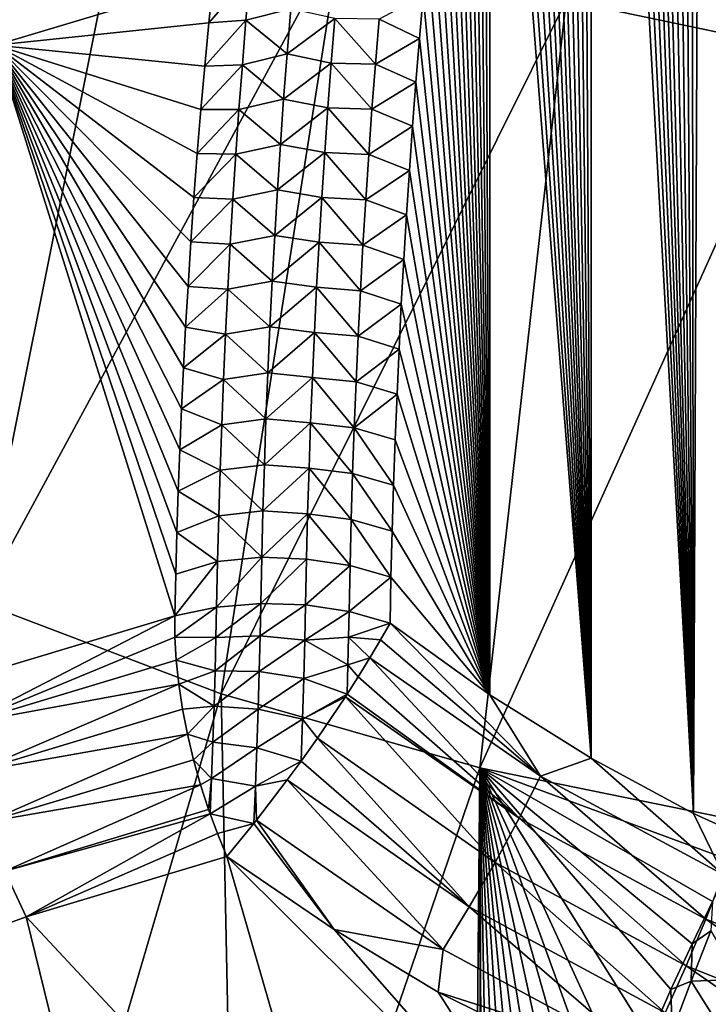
# Model space of a CAD drawing. Header units: metres. Extents: x -109 to 109, y -67 to 73.
# Tile 178 of 253: x 64.49 to 70.37, y -42.54 to -34.13. Entities that reach past the tile are written whole.
import ezdxf

# ---------------------------------------------------------------- set-up
doc = ezdxf.new("R2010")
doc.units = ezdxf.units.M
doc.layers.add('solid_508035_K244200000C76', color=7, linetype='CONTINUOUS')

msp = doc.modelspace()

# ---------------------------------------------------------------- linework, layer by layer
at = {"layer": 'solid_508035_K244200000C76'}
for points in [[(71.126297, -41.310459, 54.595615), (70.435776, -21.734343, 40.133739), (70.32959, -22.026926, 40.402267)], [(70.244637, -40.907227, 54.668713), (70.32959, -22.026926, 40.402267), (70.223167, -22.330677, 40.68026)], [(70.244637, -40.907227, 54.668713), (71.126297, -41.310459, 54.595615), (70.32959, -22.026926, 40.402267)], [(70.244637, -40.907227, 54.668713), (70.223167, -22.330677, 40.68026), (70.116631, -22.646406, 40.968296)], [(70.244637, -40.907227, 54.668713), (70.116631, -22.646406, 40.968296), (70.009773, -22.972841, 41.265514)], [(70.244637, -40.907227, 54.668713), (70.009773, -22.972841, 41.265514), (69.902786, -23.310917, 41.572552)], [(70.244637, -40.907227, 54.668713), (69.902786, -23.310917, 41.572552), (69.795929, -23.662056, 41.890354)], [(70.244637, -40.907227, 54.668713), (69.795929, -23.662056, 41.890354), (69.710663, -23.953081, 42.152824)], [(70.244637, -40.907227, 54.668713), (69.710663, -23.953081, 42.152824), (69.625374, -24.251921, 42.421825)], [(70.244637, -40.907227, 54.668713), (69.625374, -24.251921, 42.421825), (69.540161, -24.559055, 42.697681)], [(70.244637, -40.907227, 54.668713), (69.540161, -24.559055, 42.697681), (69.455208, -24.87542, 42.981003)], [(70.244637, -40.907227, 54.668713), (69.455208, -24.87542, 42.981003), (69.370682, -25.201956, 43.272396)], [(69.370621, -40.436413, 54.752415), (69.370682, -25.201956, 43.272396), (69.286674, -25.539196, 43.572216)], [(69.370621, -40.436413, 54.752415), (70.244637, -40.907227, 54.668713), (69.370682, -25.201956, 43.272396)], [(69.370621, -40.436413, 54.752415), (69.286674, -25.539196, 43.572216), (69.202835, -25.885717, 43.879574)], [(69.370621, -40.436413, 54.752415), (69.202835, -25.885717, 43.879574), (69.119362, -26.242147, 44.194832)], [(69.370621, -40.436413, 54.752415), (69.119362, -26.242147, 44.194832), (69.03656, -26.609501, 44.518578)], [(69.370621, -40.436413, 54.752415), (69.03656, -26.609501, 44.518578), (68.95472, -26.988796, 44.851402)], [(69.370621, -40.436413, 54.752415), (68.95472, -26.988796, 44.851402), (68.887314, -27.314693, 45.136162)], [(69.370621, -40.436413, 54.752415), (68.887314, -27.314693, 45.136162), (68.820091, -27.649464, 45.427929)], [(69.370621, -40.436413, 54.752415), (68.820091, -27.649464, 45.427929), (68.753288, -27.992605, 45.72617)], [(71.18438, -34.389179, 2.404198), (69.159042, -33.966362, 3.008046), (71.316376, -27.610851, 0.691534)], [(69.370621, -40.436413, 54.752415), (68.753288, -27.992605, 45.72617), (68.687325, -28.343624, 46.030273)], [(69.370621, -40.436413, 54.752415), (68.687325, -28.343624, 46.030273), (68.622574, -28.702026, 46.339607)], [(69.370621, -40.436413, 54.752415), (68.622574, -28.702026, 46.339607), (68.559433, -29.06732, 46.653549)], [(69.370621, -40.436413, 54.752415), (68.559433, -29.06732, 46.653549), (68.506714, -29.385914, 46.926205)], [(64.283173, -34.347679, 49.882275), (64.734833, -29.133978, 45.276665), (62.654301, -29.901779, 44.160805)], [(64.283173, -34.347679, 49.882275), (66.142715, -33.790043, 50.675312), (64.734833, -29.133978, 45.276665)], [(68.506226, -39.895824, 54.846294), (68.506714, -29.385914, 46.926205), (68.454697, -29.710957, 47.20356)], [(68.506226, -39.895824, 54.846294), (69.370621, -40.436413, 54.752415), (68.506714, -29.385914, 46.926205)], [(68.506226, -39.895824, 54.846294), (68.454697, -29.710957, 47.20356), (68.403488, -30.041912, 47.485115)], [(68.506226, -39.895824, 54.846294), (68.403488, -30.041912, 47.485115), (68.35334, -30.377964, 47.770096)], [(68.506226, -39.895824, 54.846294), (68.35334, -30.377964, 47.770096), (68.304497, -30.718292, 48.057713)], [(68.506226, -39.895824, 54.846294), (68.304497, -30.718292, 48.057713), (68.257195, -31.062086, 48.347179)], [(68.506226, -39.895824, 54.846294), (68.257195, -31.062086, 48.347179), (68.21167, -31.408533, 48.637707)], [(68.506226, -39.895824, 54.846294), (68.21167, -31.408533, 48.637707), (68.167992, -31.757456, 48.929108)], [(68.506226, -39.895824, 54.846294), (68.167992, -31.757456, 48.929108), (68.125702, -32.110374, 49.22279)], [(64.150192, -39.104843, 7.290461), (63.781166, -31.937574, 5.905454), (65.432236, -32.732212, 4.770591)], [(68.506226, -39.895824, 54.846294), (68.125702, -32.110374, 49.22279), (68.084877, -32.46703, 49.518501)], [(68.506226, -39.895824, 54.846294), (68.084877, -32.46703, 49.518501), (68.045616, -32.826988, 49.815826)], [(64.150192, -39.104843, 7.290461), (65.432236, -32.732212, 4.770591), (67.232979, -33.411537, 3.800415)], [(68.506226, -39.895824, 54.846294), (68.045616, -32.826988, 49.815826), (68.008018, -33.189823, 50.114357)], [(68.506226, -39.895824, 54.846294), (68.008018, -33.189823, 50.114357), (67.972198, -33.555107, 50.413685)], [(66.211998, -39.88588, 6.175026), (64.150192, -39.104843, 7.290461), (67.232979, -33.411537, 3.800415)], [(66.211998, -39.88588, 6.175026), (67.232979, -33.411537, 3.800415), (69.159042, -33.966362, 3.008046)], [(68.506226, -39.895824, 54.846294), (67.972198, -33.555107, 50.413685), (67.938255, -33.922413, 50.713387)], [(66.106003, -34.157272, 50.975536), (66.142715, -33.790043, 50.675312), (64.283173, -34.347679, 49.882275)], [(66.456474, -33.756104, 50.7981), (66.142715, -33.790043, 50.675312), (66.106003, -34.157272, 50.975536)], [(66.423706, -34.135754, 51.110462), (66.456474, -33.756104, 50.7981), (66.106003, -34.157272, 50.975536)], [(66.805916, -34.036224, 51.112576), (66.456474, -33.756104, 50.7981), (66.423706, -34.135754, 51.110462)], [(67.56041, -34.124825, 51.070877), (67.906181, -34.291843, 51.013546), (67.938255, -33.922413, 50.713387)], [(68.506226, -39.895824, 54.846294), (67.938255, -33.922413, 50.713387), (67.906181, -34.291843, 51.013546)], [(68.422157, -40.519527, 5.270085), (66.211998, -39.88588, 6.175026), (69.159042, -33.966362, 3.008046)], [(66.774483, -34.421947, 51.427731), (66.805916, -34.036224, 51.112576), (66.423706, -34.135754, 51.110462)], [(66.774483, -34.421947, 51.427731), (67.182121, -34.120255, 51.170956), (66.805916, -34.036224, 51.112576)], [(68.422157, -40.519527, 5.270085), (69.159042, -33.966362, 3.008046), (71.18438, -34.389179, 2.404198)], [(66.774483, -34.421947, 51.427731), (67.151451, -34.50079, 51.480701), (67.182121, -34.120255, 51.170956)], [(67.182121, -34.120255, 51.170956), (67.151451, -34.50079, 51.480701), (67.528946, -34.509418, 51.383213)], [(67.182121, -34.120255, 51.170956), (67.528946, -34.509418, 51.383213), (67.56041, -34.124825, 51.070877)], [(67.56041, -34.124825, 51.070877), (67.528946, -34.509418, 51.383213), (67.906181, -34.291843, 51.013546)], [(66.071312, -34.526329, 51.27594), (66.106003, -34.157272, 50.975536), (64.283173, -34.347679, 49.882275)], [(66.423706, -34.135754, 51.110462), (66.106003, -34.157272, 50.975536), (66.071312, -34.526329, 51.27594)], [(66.392929, -34.516239, 51.42197), (66.423706, -34.135754, 51.110462), (66.071312, -34.526329, 51.27594)], [(66.774483, -34.421947, 51.427731), (66.423706, -34.135754, 51.110462), (66.392929, -34.516239, 51.42197)], [(67.528946, -34.509418, 51.383213), (67.875771, -34.664249, 51.314911), (67.906181, -34.291843, 51.013546)], [(68.506226, -39.895824, 54.846294), (67.906181, -34.291843, 51.013546), (67.875771, -34.664249, 51.314911)], [(64.025734, -39.758232, 54.215141), (65.816513, -39.219486, 54.98455), (64.283173, -34.347679, 49.882275)], [(66.038651, -34.898067, 51.577232), (66.071312, -34.526329, 51.27594), (64.283173, -34.347679, 49.882275)], [(66.008026, -35.272388, 51.879307), (66.038651, -34.898067, 51.577232), (64.283173, -34.347679, 49.882275)], [(65.979477, -35.648926, 52.181835), (66.008026, -35.272388, 51.879307), (64.283173, -34.347679, 49.882275)], [(65.953026, -36.027313, 52.484497), (65.979477, -35.648926, 52.181835), (64.283173, -34.347679, 49.882275)], [(65.928696, -36.407181, 52.786976), (65.953026, -36.027313, 52.484497), (64.283173, -34.347679, 49.882275)], [(65.908379, -36.754482, 53.062328), (65.928696, -36.407181, 52.786976), (64.283173, -34.347679, 49.882275)], [(65.889847, -37.102779, 53.33733), (65.908379, -36.754482, 53.062328), (64.283173, -34.347679, 49.882275)], [(65.8731, -37.452362, 53.612209), (65.889847, -37.102779, 53.33733), (64.283173, -34.347679, 49.882275)], [(65.858154, -37.803223, 53.886967), (65.8731, -37.452362, 53.612209), (64.283173, -34.347679, 49.882275)], [(65.845016, -38.155369, 54.161587), (65.858154, -37.803223, 53.886967), (64.283173, -34.347679, 49.882275)], [(65.833694, -38.508793, 54.436062), (65.845016, -38.155369, 54.161587), (64.283173, -34.347679, 49.882275)], [(65.824188, -38.863499, 54.710384), (65.833694, -38.508793, 54.436062), (64.283173, -34.347679, 49.882275)], [(65.816513, -39.219486, 54.98455), (65.824188, -38.863499, 54.710384), (64.283173, -34.347679, 49.882275)], [(66.745071, -34.808506, 51.742043), (66.774483, -34.421947, 51.427731), (66.392929, -34.516239, 51.42197)], [(66.745071, -34.808506, 51.742043), (67.151451, -34.50079, 51.480701), (66.774483, -34.421947, 51.427731)], [(70.749031, -40.994473, 4.587873), (68.422157, -40.519527, 5.270085), (71.18438, -34.389179, 2.404198)], [(66.392929, -34.516239, 51.42197), (66.071312, -34.526329, 51.27594), (66.038651, -34.898067, 51.577232)], [(66.36412, -34.897556, 51.732616), (66.392929, -34.516239, 51.42197), (66.038651, -34.898067, 51.577232)], [(66.745071, -34.808506, 51.742043), (66.392929, -34.516239, 51.42197), (66.36412, -34.897556, 51.732616)], [(66.745071, -34.808506, 51.742043), (67.122742, -34.882118, 51.789665), (67.151451, -34.50079, 51.480701)], [(67.151451, -34.50079, 51.480701), (67.122742, -34.882118, 51.789665), (67.499504, -34.894806, 51.694794)], [(67.151451, -34.50079, 51.480701), (67.499504, -34.894806, 51.694794), (67.528946, -34.509418, 51.383213)], [(67.528946, -34.509418, 51.383213), (67.499504, -34.894806, 51.694794), (67.875771, -34.664249, 51.314911)], [(67.499504, -34.894806, 51.694794), (67.847069, -35.039337, 51.617218), (67.875771, -34.664249, 51.314911)], [(68.506226, -39.895824, 54.846294), (67.875771, -34.664249, 51.314911), (67.847069, -35.039337, 51.617218)], [(66.717659, -35.195892, 52.0555), (66.745071, -34.808506, 51.742043), (66.36412, -34.897556, 51.732616)], [(66.717659, -35.195892, 52.0555), (67.122742, -34.882118, 51.789665), (66.745071, -34.808506, 51.742043)], [(66.717659, -35.195892, 52.0555), (67.095978, -35.264229, 52.097836), (67.122742, -34.882118, 51.789665)], [(67.122742, -34.882118, 51.789665), (67.095978, -35.264229, 52.097836), (67.472061, -35.280975, 52.005611)], [(67.122742, -34.882118, 51.789665), (67.472061, -35.280975, 52.005611), (67.499504, -34.894806, 51.694794)], [(66.36412, -34.897556, 51.732616), (66.038651, -34.898067, 51.577232), (66.008026, -35.272388, 51.879307)], [(66.337265, -35.279701, 52.042389), (66.36412, -34.897556, 51.732616), (66.008026, -35.272388, 51.879307)], [(66.717659, -35.195892, 52.0555), (66.36412, -34.897556, 51.732616), (66.337265, -35.279701, 52.042389)], [(67.499504, -34.894806, 51.694794), (67.472061, -35.280975, 52.005611), (67.847069, -35.039337, 51.617218)], [(67.472061, -35.280975, 52.005611), (67.820145, -35.416771, 51.920158), (67.847069, -35.039337, 51.617218)], [(68.506226, -39.895824, 54.846294), (67.847069, -35.039337, 51.617218), (67.820145, -35.416771, 51.920158)], [(66.692238, -35.584106, 52.368088), (66.717659, -35.195892, 52.0555), (66.337265, -35.279701, 52.042389)], [(66.692238, -35.584106, 52.368088), (67.095978, -35.264229, 52.097836), (66.717659, -35.195892, 52.0555)], [(66.337265, -35.279701, 52.042389), (66.008026, -35.272388, 51.879307), (65.979477, -35.648926, 52.181835)], [(66.31234, -35.662666, 52.351276), (66.337265, -35.279701, 52.042389), (65.979477, -35.648926, 52.181835)], [(66.692238, -35.584106, 52.368088), (66.337265, -35.279701, 52.042389), (66.31234, -35.662666, 52.351276)], [(66.692238, -35.584106, 52.368088), (67.071136, -35.647125, 52.405205), (67.095978, -35.264229, 52.097836)], [(67.095978, -35.264229, 52.097836), (67.071136, -35.647125, 52.405205), (67.446609, -35.667927, 52.315647)], [(67.095978, -35.264229, 52.097836), (67.446609, -35.667927, 52.315647), (67.472061, -35.280975, 52.005611)], [(67.472061, -35.280975, 52.005611), (67.446609, -35.667927, 52.315647), (67.820145, -35.416771, 51.920158)], [(67.446609, -35.667927, 52.315647), (67.795036, -35.796215, 52.223427), (67.820145, -35.416771, 51.920158)], [(68.506226, -39.895824, 54.846294), (67.820145, -35.416771, 51.920158), (67.795036, -35.796215, 52.223427)], [(66.668777, -35.973137, 52.679802), (66.692238, -35.584106, 52.368088), (66.31234, -35.662666, 52.351276)], [(66.668777, -35.973137, 52.679802), (67.071136, -35.647125, 52.405205), (66.692238, -35.584106, 52.368088)], [(66.31234, -35.662666, 52.351276), (65.979477, -35.648926, 52.181835), (65.953026, -36.027313, 52.484497)], [(66.289345, -36.046448, 52.659275), (66.31234, -35.662666, 52.351276), (65.953026, -36.027313, 52.484497)], [(66.668777, -35.973137, 52.679802), (66.31234, -35.662666, 52.351276), (66.289345, -36.046448, 52.659275)], [(66.668777, -35.973137, 52.679802), (67.048218, -36.030792, 52.711761), (67.071136, -35.647125, 52.405205)], [(67.071136, -35.647125, 52.405205), (67.048218, -36.030792, 52.711761), (67.423126, -36.055645, 52.624897)], [(67.071136, -35.647125, 52.405205), (67.423126, -36.055645, 52.624897), (67.446609, -35.667927, 52.315647)], [(67.446609, -35.667927, 52.315647), (67.423126, -36.055645, 52.624897), (67.795036, -35.796215, 52.223427)], [(67.423126, -36.055645, 52.624897), (67.771812, -36.177338, 52.526718), (67.795036, -35.796215, 52.223427)], [(68.506226, -39.895824, 54.846294), (67.795036, -35.796215, 52.223427), (67.771812, -36.177338, 52.526718)], [(66.647278, -36.36298, 52.990631), (66.668777, -35.973137, 52.679802), (66.289345, -36.046448, 52.659275)], [(66.647278, -36.36298, 52.990631), (67.048218, -36.030792, 52.711761), (66.668777, -35.973137, 52.679802)], [(66.289345, -36.046448, 52.659275), (65.953026, -36.027313, 52.484497), (65.928696, -36.407181, 52.786976)], [(66.26825, -36.431042, 52.96637), (66.289345, -36.046448, 52.659275), (65.928696, -36.407181, 52.786976)], [(66.647278, -36.36298, 52.990631), (66.289345, -36.046448, 52.659275), (66.26825, -36.431042, 52.96637)], [(66.647278, -36.36298, 52.990631), (67.027206, -36.415226, 53.017494), (67.048218, -36.030792, 52.711761)], [(67.048218, -36.030792, 52.711761), (67.027206, -36.415226, 53.017494), (67.401604, -36.44413, 52.933346)], [(67.048218, -36.030792, 52.711761), (67.401604, -36.44413, 52.933346), (67.423126, -36.055645, 52.624897)], [(67.423126, -36.055645, 52.624897), (67.401604, -36.44413, 52.933346), (67.771812, -36.177338, 52.526718)], [(67.401604, -36.44413, 52.933346), (67.750526, -36.559792, 52.82972), (67.771812, -36.177338, 52.526718)], [(68.506226, -39.895824, 54.846294), (67.771812, -36.177338, 52.526718), (67.750526, -36.559792, 52.82972)], [(66.627731, -36.753632, 53.300564), (66.647278, -36.36298, 52.990631), (66.26825, -36.431042, 52.96637)], [(66.627731, -36.753632, 53.300564), (67.027206, -36.415226, 53.017494), (66.647278, -36.36298, 52.990631)], [(66.26825, -36.431042, 52.96637), (65.928696, -36.407181, 52.786976), (65.908379, -36.754482, 53.062328)], [(66.249069, -36.816444, 53.27256), (66.26825, -36.431042, 52.96637), (65.908379, -36.754482, 53.062328)], [(66.627731, -36.753632, 53.300564), (66.26825, -36.431042, 52.96637), (66.249069, -36.816444, 53.27256)], [(66.627731, -36.753632, 53.300564), (67.008095, -36.800426, 53.322399), (67.027206, -36.415226, 53.017494)], [(67.027206, -36.415226, 53.017494), (67.008095, -36.800426, 53.322399), (67.382034, -36.833374, 53.240986)], [(67.027206, -36.415226, 53.017494), (67.382034, -36.833374, 53.240986), (67.401604, -36.44413, 52.933346)], [(67.401604, -36.44413, 52.933346), (67.382034, -36.833374, 53.240986), (67.750526, -36.559792, 52.82972)], [(67.382034, -36.833374, 53.240986), (67.731171, -36.9436, 53.132439), (67.750526, -36.559792, 52.82972)], [(68.506226, -39.895824, 54.846294), (67.750526, -36.559792, 52.82972), (67.731171, -36.9436, 53.132439)], [(66.249069, -36.816444, 53.27256), (65.908379, -36.754482, 53.062328), (65.889847, -37.102779, 53.33733)], [(66.231773, -37.202648, 53.577835), (66.249069, -36.816444, 53.27256), (65.889847, -37.102779, 53.33733)], [(66.61013, -37.145088, 53.6096), (66.249069, -36.816444, 53.27256), (66.231773, -37.202648, 53.577835)], [(66.61013, -37.145088, 53.6096), (66.627731, -36.753632, 53.300564), (66.249069, -36.816444, 53.27256)], [(66.61013, -37.145088, 53.6096), (67.008095, -36.800426, 53.322399), (66.627731, -36.753632, 53.300564)], [(66.61013, -37.145088, 53.6096), (66.990868, -37.186382, 53.626461), (67.008095, -36.800426, 53.322399)], [(67.008095, -36.800426, 53.322399), (66.990868, -37.186382, 53.626461), (67.36441, -37.22337, 53.54781)], [(67.008095, -36.800426, 53.322399), (67.36441, -37.22337, 53.54781), (67.382034, -36.833374, 53.240986)], [(67.382034, -36.833374, 53.240986), (67.36441, -37.22337, 53.54781), (67.731171, -36.9436, 53.132439)], [(67.36441, -37.22337, 53.54781), (67.713676, -37.329147, 53.435207), (67.731171, -36.9436, 53.132439)], [(68.506226, -39.895824, 54.846294), (67.731171, -36.9436, 53.132439), (67.713676, -37.329147, 53.435207)], [(66.231773, -37.202648, 53.577835), (65.889847, -37.102779, 53.33733), (65.8731, -37.452362, 53.612209)], [(66.594452, -37.537338, 53.917725), (66.61013, -37.145088, 53.6096), (66.231773, -37.202648, 53.577835)], [(66.594452, -37.537338, 53.917725), (66.990868, -37.186382, 53.626461), (66.61013, -37.145088, 53.6096)], [(66.216362, -37.589645, 53.882191), (66.231773, -37.202648, 53.577835), (65.8731, -37.452362, 53.612209)], [(66.594452, -37.537338, 53.917725), (66.231773, -37.202648, 53.577835), (66.216362, -37.589645, 53.882191)], [(66.594452, -37.537338, 53.917725), (66.975525, -37.57309, 53.92968), (66.990868, -37.186382, 53.626461)], [(66.990868, -37.186382, 53.626461), (66.975525, -37.57309, 53.92968), (67.348717, -37.614113, 53.853806)], [(66.990868, -37.186382, 53.626461), (67.348717, -37.614113, 53.853806), (67.36441, -37.22337, 53.54781)], [(67.36441, -37.22337, 53.54781), (67.348717, -37.614113, 53.853806), (67.713676, -37.329147, 53.435207)], [(67.348717, -37.614113, 53.853806), (67.698036, -37.716454, 53.738026), (67.713676, -37.329147, 53.435207)], [(68.506226, -39.895824, 54.846294), (67.713676, -37.329147, 53.435207), (67.698036, -37.716454, 53.738026)], [(66.216362, -37.589645, 53.882191), (65.8731, -37.452362, 53.612209), (65.858154, -37.803223, 53.886967)], [(66.580696, -37.930378, 54.224934), (66.594452, -37.537338, 53.917725), (66.216362, -37.589645, 53.882191)], [(66.580696, -37.930378, 54.224934), (66.975525, -37.57309, 53.92968), (66.594452, -37.537338, 53.917725)], [(66.580696, -37.930378, 54.224934), (66.962051, -37.960541, 54.232044), (66.975525, -37.57309, 53.92968)], [(66.975525, -37.57309, 53.92968), (66.962051, -37.960541, 54.232044), (67.334946, -38.005596, 54.15897)], [(66.975525, -37.57309, 53.92968), (67.334946, -38.005596, 54.15897), (67.348717, -37.614113, 53.853806)], [(66.202827, -37.97744, 54.185616), (66.216362, -37.589645, 53.882191), (65.858154, -37.803223, 53.886967)], [(66.580696, -37.930378, 54.224934), (66.216362, -37.589645, 53.882191), (66.202827, -37.97744, 54.185616)], [(67.348717, -37.614113, 53.853806), (67.334946, -38.005596, 54.15897), (67.684242, -38.105515, 54.040894)], [(67.348717, -37.614113, 53.853806), (67.684242, -38.105515, 54.040894), (67.698036, -37.716454, 53.738026)], [(68.506226, -39.895824, 54.846294), (67.698036, -37.716454, 53.738026), (67.684242, -38.105515, 54.040894)], [(66.202827, -37.97744, 54.185616), (65.858154, -37.803223, 53.886967), (65.845016, -38.155369, 54.161587)], [(66.191154, -38.36602, 54.488106), (66.202827, -37.97744, 54.185616), (65.845016, -38.155369, 54.161587)], [(66.568855, -38.324207, 54.531216), (66.202827, -37.97744, 54.185616), (66.191154, -38.36602, 54.488106)], [(66.568855, -38.324207, 54.531216), (66.580696, -37.930378, 54.224934), (66.202827, -37.97744, 54.185616)], [(66.568855, -38.324207, 54.531216), (66.962051, -37.960541, 54.232044), (66.580696, -37.930378, 54.224934)], [(66.568855, -38.324207, 54.531216), (66.950439, -38.348736, 54.533543), (66.962051, -37.960541, 54.232044)], [(66.962051, -37.960541, 54.232044), (66.950439, -38.348736, 54.533543), (67.32309, -38.397812, 54.463284)], [(66.962051, -37.960541, 54.232044), (67.32309, -38.397812, 54.463284), (67.334946, -38.005596, 54.15897)], [(67.334946, -38.005596, 54.15897), (67.32309, -38.397812, 54.463284), (67.672302, -38.496334, 54.343807)], [(67.334946, -38.005596, 54.15897), (67.672302, -38.496334, 54.343807), (67.684242, -38.105515, 54.040894)], [(66.191154, -38.36602, 54.488106), (65.845016, -38.155369, 54.161587), (65.833694, -38.508793, 54.436062)], [(68.506226, -39.895824, 54.846294), (67.684242, -38.105515, 54.040894), (67.672302, -38.496334, 54.343807)], [(66.558914, -38.718815, 54.836563), (66.568855, -38.324207, 54.531216), (66.191154, -38.36602, 54.488106)], [(66.558914, -38.718815, 54.836563), (66.950439, -38.348736, 54.533543), (66.568855, -38.324207, 54.531216)], [(66.181335, -38.755383, 54.78965), (66.191154, -38.36602, 54.488106), (65.833694, -38.508793, 54.436062)], [(66.558914, -38.718815, 54.836563), (66.191154, -38.36602, 54.488106), (66.181335, -38.755383, 54.78965)], [(66.558914, -38.718815, 54.836563), (66.940674, -38.737663, 54.834171), (66.950439, -38.348736, 54.533543)], [(66.950439, -38.348736, 54.533543), (66.940674, -38.737663, 54.834171), (67.313148, -38.790752, 54.766747)], [(66.950439, -38.348736, 54.533543), (67.313148, -38.790752, 54.766747), (67.32309, -38.397812, 54.463284)], [(67.32309, -38.397812, 54.463284), (67.313148, -38.790752, 54.766747), (67.662209, -38.888916, 54.646759)], [(67.32309, -38.397812, 54.463284), (67.662209, -38.888916, 54.646759), (67.672302, -38.496334, 54.343807)], [(68.506226, -39.895824, 54.846294), (67.672302, -38.496334, 54.343807), (67.662209, -38.888916, 54.646759)], [(66.181335, -38.755383, 54.78965), (65.833694, -38.508793, 54.436062), (65.824188, -38.863499, 54.710384)], [(66.181335, -38.755383, 54.78965), (65.824188, -38.863499, 54.710384), (65.816513, -39.219486, 54.98455)], [(66.17337, -39.145523, 55.090244), (66.181335, -38.755383, 54.78965), (65.816513, -39.219486, 54.98455)], [(66.558914, -38.718815, 54.836563), (66.181335, -38.755383, 54.78965), (66.17337, -39.145523, 55.090244)], [(66.558914, -38.718815, 54.836563), (66.17337, -39.145523, 55.090244), (66.550873, -39.114197, 55.140972)], [(66.558914, -38.718815, 54.836563), (66.550873, -39.114197, 55.140972), (66.940674, -38.737663, 54.834171)], [(66.550873, -39.114197, 55.140972), (66.932762, -39.127319, 55.133919), (66.940674, -38.737663, 54.834171)], [(66.940674, -38.737663, 54.834171), (66.932762, -39.127319, 55.133919), (67.313148, -38.790752, 54.766747)], [(66.932762, -39.127319, 55.133919), (67.305099, -39.184414, 55.069344), (67.313148, -38.790752, 54.766747)], [(67.313148, -38.790752, 54.766747), (67.305099, -39.184414, 55.069344), (67.662209, -38.888916, 54.646759)], [(67.305099, -39.184414, 55.069344), (67.653954, -39.283264, 54.949749), (67.662209, -38.888916, 54.646759)], [(68.506226, -39.895824, 54.846294), (67.662209, -38.888916, 54.646759), (67.653954, -39.283264, 54.949749)], [(64.435501, -45.928398, 9.346738), (64.150192, -39.104843, 7.290461), (66.211998, -39.88588, 6.175026)], [(65.816353, -39.403912, 55.110775), (66.17337, -39.145523, 55.090244), (65.816513, -39.219486, 54.98455)], [(65.816353, -39.403912, 55.110775), (66.167511, -39.406239, 55.258759), (66.17337, -39.145523, 55.090244)], [(66.167511, -39.406239, 55.258759), (66.550873, -39.114197, 55.140972), (66.17337, -39.145523, 55.090244)], [(66.544617, -39.392174, 55.319817), (66.550873, -39.114197, 55.140972), (66.167511, -39.406239, 55.258759)], [(66.544617, -39.392174, 55.319817), (66.932762, -39.127319, 55.133919), (66.550873, -39.114197, 55.140972)], [(66.925964, -39.427341, 55.32431), (66.932762, -39.127319, 55.133919), (66.544617, -39.392174, 55.319817)], [(66.925964, -39.427341, 55.32431), (67.305099, -39.184414, 55.069344), (66.932762, -39.127319, 55.133919)], [(64.040314, -40.13776, 54.450066), (65.816513, -39.219486, 54.98455), (64.025734, -39.758232, 54.215141)], [(64.040314, -40.13776, 54.450066), (65.816353, -39.403912, 55.110775), (65.816513, -39.219486, 54.98455)], [(67.300262, -39.403214, 55.214672), (67.305099, -39.184414, 55.069344), (66.925964, -39.427341, 55.32431)], [(67.300262, -39.403214, 55.214672), (67.653954, -39.283264, 54.949749), (67.305099, -39.184414, 55.069344)], [(67.300262, -39.403214, 55.214672), (67.573936, -39.425995, 55.09647), (67.653954, -39.283264, 54.949749)], [(67.573936, -39.425995, 55.09647), (68.940117, -40.589699, 55.041656), (67.653954, -39.283264, 54.949749)], [(68.940117, -40.589699, 55.041656), (68.506226, -39.895824, 54.846294), (67.653954, -39.283264, 54.949749)], [(64.040314, -40.13776, 54.450066), (65.827927, -39.599693, 55.218056), (65.816353, -39.403912, 55.110775)], [(65.816353, -39.403912, 55.110775), (65.827927, -39.599693, 55.218056), (66.167511, -39.406239, 55.258759)], [(65.827927, -39.599693, 55.218056), (66.160011, -39.690689, 55.382996), (66.167511, -39.406239, 55.258759)], [(66.544617, -39.392174, 55.319817), (66.167511, -39.406239, 55.258759), (66.160011, -39.690689, 55.382996)], [(66.53656, -39.695877, 55.450195), (66.544617, -39.392174, 55.319817), (66.160011, -39.690689, 55.382996)], [(66.925964, -39.427341, 55.32431), (66.544617, -39.392174, 55.319817), (66.53656, -39.695877, 55.450195)], [(66.917107, -39.756386, 55.458321), (66.925964, -39.427341, 55.32431), (66.53656, -39.695877, 55.450195)], [(67.29422, -39.63979, 55.328747), (66.925964, -39.427341, 55.32431), (66.917107, -39.756386, 55.458321)], [(67.29422, -39.63979, 55.328747), (67.300262, -39.403214, 55.214672), (66.925964, -39.427341, 55.32431)], [(67.29422, -39.63979, 55.328747), (67.482986, -39.579651, 55.22464), (67.300262, -39.403214, 55.214672)], [(67.300262, -39.403214, 55.214672), (67.482986, -39.579651, 55.22464), (67.573936, -39.425995, 55.09647)], [(67.573936, -39.425995, 55.09647), (67.482986, -39.579651, 55.22464), (68.940117, -40.589699, 55.041656)], [(67.29422, -39.63979, 55.328747), (67.382179, -39.742516, 55.332752), (67.482986, -39.579651, 55.22464)], [(67.382179, -39.742516, 55.332752), (68.757416, -40.947681, 55.219158), (67.482986, -39.579651, 55.22464)], [(68.757416, -40.947681, 55.219158), (68.940117, -40.589699, 55.041656), (67.482986, -39.579651, 55.22464)], [(64.040314, -40.13776, 54.450066), (65.850037, -39.804707, 55.304634), (65.827927, -39.599693, 55.218056)], [(65.827927, -39.599693, 55.218056), (65.850037, -39.804707, 55.304634), (66.160011, -39.690689, 55.382996)], [(67.29422, -39.63979, 55.328747), (66.917107, -39.756386, 55.458321), (67.287407, -39.890118, 55.409416)], [(67.29422, -39.63979, 55.328747), (67.287407, -39.890118, 55.409416), (67.382179, -39.742516, 55.332752)], [(65.850037, -39.804707, 55.304634), (66.151054, -39.991421, 55.459702), (66.160011, -39.690689, 55.382996)], [(66.53656, -39.695877, 55.450195), (66.160011, -39.690689, 55.382996), (66.151054, -39.991421, 55.459702)], [(66.526939, -40.01693, 55.528503), (66.53656, -39.695877, 55.450195), (66.151054, -39.991421, 55.459702)], [(66.917107, -39.756386, 55.458321), (66.53656, -39.695877, 55.450195), (66.526939, -40.01693, 55.528503)], [(66.906471, -40.103966, 55.531685), (66.917107, -39.756386, 55.458321), (66.526939, -40.01693, 55.528503)], [(66.906471, -40.103966, 55.531685), (67.287407, -39.890118, 55.409416), (66.917107, -39.756386, 55.458321)], [(67.382179, -39.742516, 55.332752), (67.287407, -39.890118, 55.409416), (68.757416, -40.947681, 55.219158)], [(64.103973, -40.551647, 54.60527), (65.850037, -39.804707, 55.304634), (64.040314, -40.13776, 54.450066)], [(64.103973, -40.551647, 54.60527), (65.882446, -40.016396, 55.369408), (65.850037, -39.804707, 55.304634)], [(65.850037, -39.804707, 55.304634), (65.882446, -40.016396, 55.369408), (66.151054, -39.991421, 55.459702)], [(66.348763, -46.561981, 8.441886), (64.435501, -45.928398, 9.346738), (66.211998, -39.88588, 6.175026)], [(66.348763, -46.561981, 8.441886), (66.211998, -39.88588, 6.175026), (68.422157, -40.519527, 5.270085)], [(66.906471, -40.103966, 55.531685), (67.272697, -39.912613, 55.419456), (67.287407, -39.890118, 55.409416)], [(66.906471, -40.103966, 55.531685), (67.033371, -40.265781, 55.524475), (67.272697, -39.912613, 55.419456)], [(67.033371, -40.265781, 55.524475), (68.551056, -41.325878, 55.305294), (67.272697, -39.912613, 55.419456)], [(67.287407, -39.890118, 55.409416), (67.272697, -39.912613, 55.419456), (68.757416, -40.947681, 55.219158)], [(68.551056, -41.325878, 55.305294), (68.757416, -40.947681, 55.219158), (67.272697, -39.912613, 55.419456)], [(68.940117, -40.589699, 55.041656), (69.370621, -40.436413, 54.752415), (68.506226, -39.895824, 54.846294)], [(64.103973, -40.551647, 54.60527), (65.924698, -40.231998, 55.411514), (65.882446, -40.016396, 55.369408)], [(65.882446, -40.016396, 55.369408), (65.924698, -40.231998, 55.411514), (66.151054, -39.991421, 55.459702)], [(65.924698, -40.231998, 55.411514), (66.140884, -40.300552, 55.486866), (66.151054, -39.991421, 55.459702)], [(66.526939, -40.01693, 55.528503), (66.151054, -39.991421, 55.459702), (66.140884, -40.300552, 55.486866)], [(66.516006, -40.34647, 55.552589), (66.526939, -40.01693, 55.528503), (66.140884, -40.300552, 55.486866)], [(66.906471, -40.103966, 55.531685), (66.526939, -40.01693, 55.528503), (66.516006, -40.34647, 55.552589)], [(66.906471, -40.103966, 55.531685), (66.516006, -40.34647, 55.552589), (66.895195, -40.460144, 55.541901)], [(66.906471, -40.103966, 55.531685), (66.895195, -40.460144, 55.541901), (67.033371, -40.265781, 55.524475)], [(64.213539, -40.979256, 54.673019), (65.924698, -40.231998, 55.411514), (64.103973, -40.551647, 54.60527)], [(64.213539, -40.979256, 54.673019), (65.976288, -40.448826, 55.430439), (65.924698, -40.231998, 55.411514)], [(65.924698, -40.231998, 55.411514), (65.976288, -40.448826, 55.430439), (66.140884, -40.300552, 55.486866)], [(66.895195, -40.460144, 55.541901), (68.330971, -41.70602, 55.295918), (67.033371, -40.265781, 55.524475)], [(68.330971, -41.70602, 55.295918), (68.551056, -41.325878, 55.305294), (67.033371, -40.265781, 55.524475)], [(65.976288, -40.448826, 55.430439), (66.129768, -40.609982, 55.463779), (66.140884, -40.300552, 55.486866)], [(66.516006, -40.34647, 55.552589), (66.140884, -40.300552, 55.486866), (66.129768, -40.609982, 55.463779)], [(66.504066, -40.675419, 55.521786), (66.516006, -40.34647, 55.552589), (66.129768, -40.609982, 55.463779)], [(66.504066, -40.675419, 55.521786), (66.895195, -40.460144, 55.541901), (66.516006, -40.34647, 55.552589)], [(68.940117, -40.589699, 55.041656), (70.499374, -41.430061, 54.882778), (69.370621, -40.436413, 54.752415)], [(70.499374, -41.430061, 54.882778), (70.244637, -40.907227, 54.668713), (69.370621, -40.436413, 54.752415)], [(64.213539, -40.979256, 54.673019), (66.036575, -40.664154, 55.425957), (65.976288, -40.448826, 55.430439)], [(65.976288, -40.448826, 55.430439), (66.036575, -40.664154, 55.425957), (66.129768, -40.609982, 55.463779)], [(68.360847, -47.05246, 7.685012), (66.348763, -46.561981, 8.441886), (68.422157, -40.519527, 5.270085)], [(66.504066, -40.675419, 55.521786), (66.776543, -40.622108, 55.534626), (66.895195, -40.460144, 55.541901)], [(66.895195, -40.460144, 55.541901), (66.776543, -40.622108, 55.534626), (68.330971, -41.70602, 55.295918)], [(68.426331, -46.832489, 7.570077), (68.360847, -47.05246, 7.685012), (68.422157, -40.519527, 5.270085)], [(70.580383, -41.316467, 4.749514), (68.422157, -40.519527, 5.270085), (70.749031, -40.994473, 4.587873)], [(68.444496, -46.772129, 7.538584), (68.426331, -46.832489, 7.570077), (68.422157, -40.519527, 5.270085)], [(68.528053, -46.497845, 7.39573), (68.444496, -46.772129, 7.538584), (68.422157, -40.519527, 5.270085)], [(68.645012, -46.124912, 7.201939), (68.528053, -46.497845, 7.39573), (68.422157, -40.519527, 5.270085)], [(68.762238, -45.763744, 7.01468), (68.645012, -46.124912, 7.201939), (68.422157, -40.519527, 5.270085)], [(68.879341, -45.413906, 6.833801), (68.762238, -45.763744, 7.01468), (68.422157, -40.519527, 5.270085)], [(68.995964, -45.074982, 6.659149), (68.879341, -45.413906, 6.833801), (68.422157, -40.519527, 5.270085)], [(69.111916, -44.747066, 6.490701), (68.995964, -45.074982, 6.659149), (68.422157, -40.519527, 5.270085)], [(69.256271, -44.3536, 6.288899), (69.111916, -44.747066, 6.490701), (68.422157, -40.519527, 5.270085)], [(69.399734, -43.976685, 6.096064), (69.256271, -44.3536, 6.288899), (68.422157, -40.519527, 5.270085)], [(69.542, -43.614361, 5.91137), (69.399734, -43.976685, 6.096064), (68.422157, -40.519527, 5.270085)], [(69.683121, -43.267273, 5.734844), (69.542, -43.614361, 5.91137), (68.422157, -40.519527, 5.270085)], [(69.869453, -42.828075, 5.511847), (69.683121, -43.267273, 5.734844), (68.422157, -40.519527, 5.270085)], [(70.053207, -42.412167, 5.30147), (69.869453, -42.828075, 5.511847), (68.422157, -40.519527, 5.270085)], [(70.234451, -42.020096, 5.103533), (70.053207, -42.412167, 5.30147), (68.422157, -40.519527, 5.270085)], [(70.408913, -41.658752, 4.921439), (70.234451, -42.020096, 5.103533), (68.422157, -40.519527, 5.270085)], [(70.580383, -41.316467, 4.749514), (70.408913, -41.658752, 4.921439), (68.422157, -40.519527, 5.270085)], [(68.757416, -40.947681, 55.219158), (70.349968, -41.810005, 55.04512), (68.940117, -40.589699, 55.041656)], [(70.349968, -41.810005, 55.04512), (70.499374, -41.430061, 54.882778), (68.940117, -40.589699, 55.041656)], [(64.363541, -41.399269, 54.649933), (66.036575, -40.664154, 55.425957), (64.213539, -40.979256, 54.673019)], [(64.363541, -41.399269, 54.649933), (66.104782, -40.875355, 55.398113), (66.036575, -40.664154, 55.425957)], [(66.036575, -40.664154, 55.425957), (66.104782, -40.875355, 55.398113), (66.129768, -40.609982, 55.463779)], [(66.104782, -40.875355, 55.398113), (66.117554, -40.911896, 55.39082), (66.129768, -40.609982, 55.463779)], [(66.504066, -40.675419, 55.521786), (66.129768, -40.609982, 55.463779), (66.117554, -40.911896, 55.39082)], [(66.504066, -40.675419, 55.521786), (66.117554, -40.911896, 55.39082), (66.491089, -40.994194, 55.437084)], [(66.504066, -40.675419, 55.521786), (66.491089, -40.994194, 55.437084), (66.514656, -40.964443, 55.449413)], [(66.504066, -40.675419, 55.521786), (66.514656, -40.964443, 55.449413), (66.776543, -40.622108, 55.534626)], [(66.514656, -40.964443, 55.449413), (68.107796, -42.069782, 55.191471), (66.776543, -40.622108, 55.534626)], [(68.107796, -42.069782, 55.191471), (68.330971, -41.70602, 55.295918), (66.776543, -40.622108, 55.534626)], [(64.363541, -41.399269, 54.649933), (66.117554, -40.911896, 55.39082), (66.104782, -40.875355, 55.398113)], [(64.363541, -41.399269, 54.649933), (64.546516, -41.790737, 54.537159), (66.117554, -40.911896, 55.39082)], [(66.180099, -41.079765, 55.34726), (66.117554, -40.911896, 55.39082), (64.546516, -41.790737, 54.537159)], [(66.180099, -41.079765, 55.34726), (66.491089, -40.994194, 55.437084), (66.117554, -40.911896, 55.39082)], [(70.499374, -41.430061, 54.882778), (71.126297, -41.310459, 54.595615), (70.244637, -40.907227, 54.668713)], [(66.180099, -41.079765, 55.34726), (66.26152, -41.274754, 55.274059), (66.491089, -40.994194, 55.437084)], [(66.491089, -40.994194, 55.437084), (66.26152, -41.274754, 55.274059), (67.177917, -41.899643, 55.134666)], [(66.491089, -40.994194, 55.437084), (67.177917, -41.899643, 55.134666), (66.514656, -40.964443, 55.449413)], [(66.514656, -40.964443, 55.449413), (67.177917, -41.899643, 55.134666), (68.107796, -42.069782, 55.191471)], [(68.551056, -41.325878, 55.305294), (70.182236, -42.210056, 55.114861), (68.757416, -40.947681, 55.219158)], [(70.182236, -42.210056, 55.114861), (70.349968, -41.810005, 55.04512), (68.757416, -40.947681, 55.219158)], [(66.180099, -41.079765, 55.34726), (64.546516, -41.790737, 54.537159), (66.26152, -41.274754, 55.274059)], [(66.26152, -41.274754, 55.274059), (64.546516, -41.790737, 54.537159), (67.245277, -44.683277, 53.449108)], [(66.26152, -41.274754, 55.274059), (67.245277, -44.683277, 53.449108), (69.18576, -44.187168, 54.157627)], [(67.177917, -41.899643, 55.134666), (66.26152, -41.274754, 55.274059), (69.18576, -44.187168, 54.157627)], [(68.330971, -41.70602, 55.295918), (70.004265, -42.610897, 55.088631), (68.551056, -41.325878, 55.305294)], [(70.004265, -42.610897, 55.088631), (70.182236, -42.210056, 55.114861), (68.551056, -41.325878, 55.305294)], [(64.363541, -41.399269, 54.649933), (62.909946, -42.384644, 53.688972), (64.546516, -41.790737, 54.537159)], [(70.349968, -41.810005, 55.04512), (72.034805, -42.478939, 54.905697), (70.499374, -41.430061, 54.882778)], [(70.39357, -41.910183, 5.016745), (70.234451, -42.020096, 5.103533), (70.408913, -41.658752, 4.921439)], [(68.107796, -42.069782, 55.191471), (69.824646, -42.993191, 54.967693), (68.330971, -41.70602, 55.295918)], [(69.824646, -42.993191, 54.967693), (70.004265, -42.610897, 55.088631), (68.330971, -41.70602, 55.295918)], [(64.546516, -41.790737, 54.537159), (62.909946, -42.384644, 53.688972), (65.405396, -45.29258, 52.578934)], [(64.546516, -41.790737, 54.537159), (65.405396, -45.29258, 52.578934), (67.245277, -44.683277, 53.449108)], [(70.182236, -42.210056, 55.114861), (71.910812, -42.896622, 54.962273), (70.349968, -41.810005, 55.04512)], [(71.910812, -42.896622, 54.962273), (72.034805, -42.478939, 54.905697), (70.349968, -41.810005, 55.04512)], [(68.065796, -42.433704, 55.013138), (67.177917, -41.899643, 55.134666), (69.18576, -44.187168, 54.157627)], [(68.107796, -42.069782, 55.191471), (67.177917, -41.899643, 55.134666), (68.065796, -42.433704, 55.013138)], [(70.39357, -41.910183, 5.016745), (70.224869, -42.339165, 5.223659), (70.234451, -42.020096, 5.103533)], [(70.39357, -41.910183, 5.016745), (70.639252, -42.326515, 5.149117), (70.224869, -42.339165, 5.223659)], [(70.224869, -42.339165, 5.223659), (70.053207, -42.412167, 5.30147), (70.234451, -42.020096, 5.103533)], [(68.107796, -42.069782, 55.191471), (68.065796, -42.433704, 55.013138), (69.824646, -42.993191, 54.967693)], [(70.004265, -42.610897, 55.088631), (71.779755, -43.314098, 54.922588), (70.182236, -42.210056, 55.114861)], [(71.779755, -43.314098, 54.922588), (71.910812, -42.896622, 54.962273), (70.182236, -42.210056, 55.114861)], [(70.224869, -42.339165, 5.223659), (70.063141, -42.769234, 5.432121), (70.053207, -42.412167, 5.30147)], [(70.224869, -42.339165, 5.223659), (70.47921, -42.745438, 5.355283), (70.063141, -42.769234, 5.432121)], [(70.224869, -42.339165, 5.223659), (70.639252, -42.326515, 5.149117), (70.47921, -42.745438, 5.355283)], [(62.909946, -42.384644, 53.688972), (62.860405, -43.337196, 53.087799), (65.405396, -45.29258, 52.578934)], [(69.772156, -43.280949, 54.815987), (68.065796, -42.433704, 55.013138), (69.18576, -44.187168, 54.157627)], [(69.824646, -42.993191, 54.967693), (68.065796, -42.433704, 55.013138), (69.772156, -43.280949, 54.815987)], [(70.063141, -42.769234, 5.432121), (69.869453, -42.828075, 5.511847), (70.053207, -42.412167, 5.30147)]]:
    msp.add_3dface(points, dxfattribs=at)

doc.saveas('drawing.dxf')
